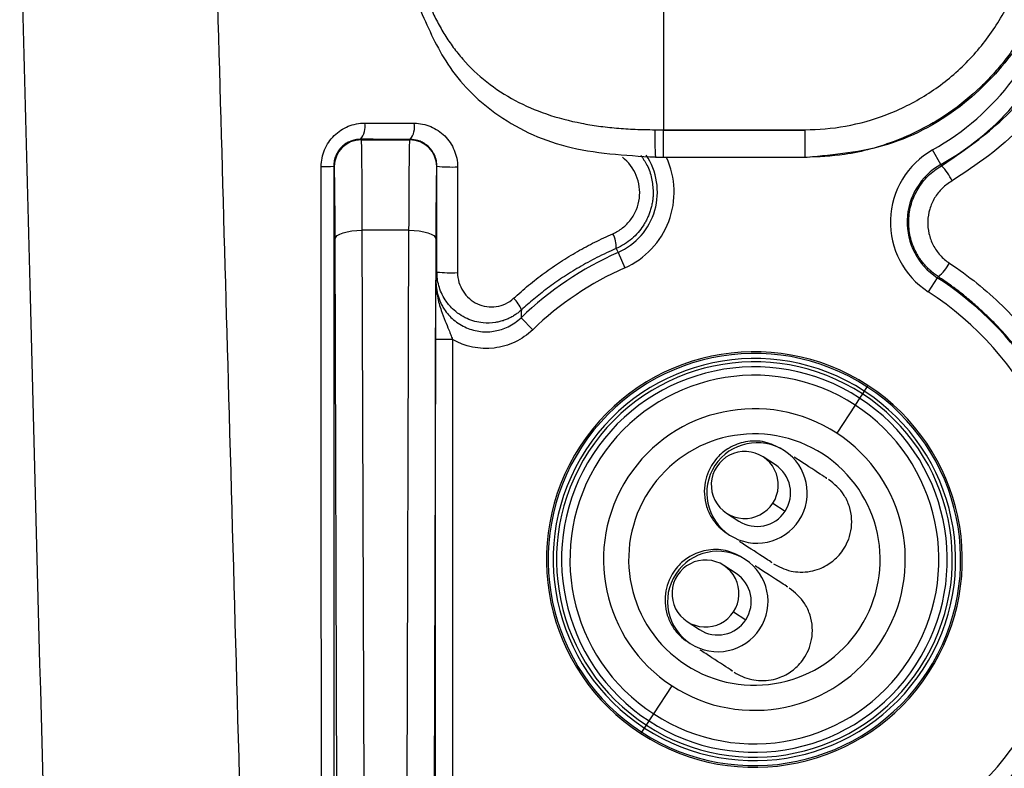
# Model space of a CAD drawing. Header units: millimetres. Extents: x 5 to 597, y 5 to 415.
# Tile 123 of 132: x 486.36 to 492.23, y 317.62 to 322.09. Entities that reach past the tile are written whole.
import ezdxf

# ---------------------------------------------------------------- set-up
doc = ezdxf.new("R2010")
doc.units = ezdxf.units.MM

msp = doc.modelspace()

# ---------------------------------------------------------------- linework, layer by layer
at = {"color": 7, "linetype": 'Continuous', "lineweight": 25}
for p, q in [((490.198, 324.537), (490.198, 321.4346)), ((490.1458, 321.4346), (490.198, 321.4346)), ((490.198, 321.4291), (490.198, 321.4346)), ((490.198, 321.4346), (491.0428, 321.4346)), ((490.198, 321.2691), (490.198, 321.4291)), ((491.0428, 321.4291), (490.198, 321.4291)), ((491.0428, 321.4291), (491.0428, 321.4346)), ((491.0428, 321.2691), (491.0428, 321.4291)), ((488.391, 321.3774), (488.3939, 321.3744)), ((488.3939, 321.3744), (488.6847, 321.3744)), ((488.6847, 321.3744), (488.687, 321.3767)), ((491.8513, 321.227), (491.8023, 321.314)), ((490.198, 321.2691), (490.1498, 321.2691)), ((491.0428, 321.2691), (490.198, 321.2691)), ((491.0546, 321.2691), (491.0428, 321.2691)), ((488.2339, 321.2144), (488.2305, 321.2179)), ((488.8463, 321.2161), (488.8447, 321.2144)), ((488.8462, 320.5849), (488.8463, 321.2161)), ((488.9692, 321.2126), (488.969, 320.5815)), ((491.8556, 321.2192), (491.8513, 321.227)), ((488.6794, 320.8349), (488.3991, 320.8349)), ((488.3991, 320.8349), (488.4145, 315.7292)), ((488.6641, 315.7292), (488.6794, 320.8349)), ((488.2542, 315.7665), (488.2392, 320.7828)), ((488.8394, 320.7828), (488.8244, 315.7665)), ((489.9153, 320.7256), (489.9259, 320.7016)), ((489.9259, 320.7016), (489.9664, 320.6104)), ((491.8301, 320.5513), (491.7758, 320.4675)), ((491.8346, 320.5581), (491.8301, 320.5513)), ((489.3479, 320.3126), (489.4172, 320.2407)), ((488.8384, 317.5548), (488.8384, 320.1834)), ((488.9384, 320.1834), (488.8384, 320.1834)), ((488.9384, 320.1834), (488.9384, 317.5548)), ((491.367, 319.8326), (491.3397, 319.7907)), ((491.3397, 319.7907), (491.2306, 319.6232)), ((490.8642, 319.4342), (490.7911, 319.4818)), ((490.9168, 319.5192), (490.9188, 319.518)), ((490.8491, 319.2053), (490.9223, 319.1577)), ((490.5727, 319.1467), (490.6458, 319.099)), ((490.5893, 319.0165), (490.5913, 319.0153)), ((490.6824, 318.8714), (490.6845, 318.87)), ((490.6299, 318.7863), (490.5568, 318.8339)), ((490.6149, 318.5574), (490.688, 318.5097)), ((490.3385, 318.4987), (490.4116, 318.4511)), ((490.3549, 318.3687), (490.357, 318.3673)), ((490.1389, 317.9474), (490.248, 318.115)), ((490.1116, 317.9055), (490.1389, 317.9474))]:
    msp.add_line(p, q, dxfattribs=at)
at = {"color": 8, "linetype": 'Continuous', "lineweight": 25}
for p, q in [((491.4107, 319.8997), (491.3943, 319.8745)), ((491.4161, 319.908), (491.4107, 319.8997)), ((491.3834, 319.8578), (491.367, 319.8326)), ((491.3943, 319.8745), (491.3834, 319.8578)), ((490.0952, 317.8804), (490.1116, 317.9055)), ((490.0624, 317.8301), (490.0679, 317.8385)), ((490.0679, 317.8385), (490.0843, 317.8636)), ((490.0843, 317.8636), (490.0952, 317.8804))]:
    msp.add_line(p, q, dxfattribs=at)
at = {"color": 7, "linetype": 'Continuous', "lineweight": 25, "flags": 128}
for points in [[(488.1574, 316.0919), (488.1569, 317.8335), (488.1566, 318.9605), (488.1563, 320.0874), (488.156, 321.2144)], [(488.2305, 321.2179), (488.2314, 318.3493), (488.2321, 316.0953)], [(488.2392, 320.7828), (488.2425, 320.7929), (488.2517, 320.8027), (488.2666, 320.8116), (488.2865, 320.8195), (488.3107, 320.826), (488.3382, 320.8308), (488.3681, 320.8338), (488.3991, 320.8349)], [(488.6794, 320.8349), (488.7105, 320.8338), (488.7404, 320.8308), (488.7679, 320.826), (488.7921, 320.8195), (488.812, 320.8116), (488.8269, 320.8027), (488.8361, 320.7929), (488.8394, 320.7828)]]:
    msp.add_lwpolyline(points, dxfattribs=at)
at = {"color": 8, "linetype": 'Continuous', "lineweight": 25}
for centre, radius, start, end in [((491.0393, 322.6691), 1.5551, 299.38159, 346.67892), ((491.0393, 322.6691), 1.655, 299.38159, 337.68241), ((489.7657, 321.0627), 0.4949, 293.93347, 24.64368)]:
    msp.add_arc(centre, radius, start, end, dxfattribs=at)
at = {"color": 7, "linetype": 'Continuous', "lineweight": 25}
for centre, radius, start, end in [((488.2982, 321.4525), 0.1194, 321.01379, 10.32572), ((488.59, 321.4517), 0.1226, 322.29341, 10.11217), ((491.8401, 321.3923), 1.6948, 178.56884, 184.17057), ((488.3939, 321.2144), 0.16, 90.00511, 179.99489), ((488.6847, 321.2144), 0.16, 0.00511, 89.99489), ((492.0451, 320.8827), 0.4949, 119.38159, 237.03856), ((489.7657, 321.0627), 0.395, 293.93347, 33.98814), ((488.171, 321.6899), 0.4757, 268.1852, 277.17816), ((488.9342, 322.1448), 0.9328, 264.59551, 272.1501), ((492.0451, 320.8827), 0.395, 119.38159, 237.03856), ((491.6217, 320.9914), 0.3265, 24.86235, 44.23506), ((489.7586, 320.7351), 0.157, 356.54884, 29.93289), ((490.7393, 318.8691), 2.005, 113.93347, 133.94541), ((490.7393, 318.8691), 1.9051, 113.93347, 133.94541), ((491.6914, 320.7474), 0.2373, 307.0835, 332.64908), ((488.934, 321.5135), 0.9327, 264.59532, 272.14987), ((490.7393, 318.8691), 2.005, 12.63289, 57.03856), ((489.1889, 320.3016), 0.1707, 19.52318, 47.86744), ((490.7393, 318.8691), 1.9051, 294.59335, 57.03856), ((490.7393, 318.8691), 1.24, 56.91754, 236.91754), ((490.7393, 318.8691), 1.23, 56.91754, 236.91754), ((490.7393, 318.8691), 1.2, 56.91754, 236.91754), ((490.7393, 318.8691), 1.18, 56.91754, 236.91754), ((490.7393, 318.8691), 1.15, 56.91754, 236.91754), ((490.7393, 318.8691), 1.1, 56.91754, 236.91754), ((490.7393, 318.8691), 1.24, 236.91754, 56.91754), ((490.7393, 318.8691), 1.23, 236.91754, 56.91754), ((490.7393, 318.8691), 1.2, 236.91754, 56.91754), ((490.7393, 318.8691), 1.18, 236.91754, 56.91754), ((490.7393, 318.8691), 1.15, 236.91754, 56.91754), ((490.7393, 318.8691), 1.1, 236.91754, 56.91754), ((490.7393, 318.8691), 0.9, 56.91754, 236.91754), ((490.7393, 318.8691), 0.75, 56.91754, 236.91754), ((490.7393, 318.8691), 0.9, 236.91754, 56.91754), ((490.7554, 319.2664), 0.3, 57.00731, 236.82776), ((490.7393, 318.8691), 0.75, 236.91754, 56.91754), ((490.6821, 319.3145), 0.1996, 326.82776, 147.00731), ((490.7546, 319.2669), 0.3, 237.00731, 56.82776), ((490.6817, 319.314), 0.1996, 146.82776, 327.00731), ((490.755, 319.2669), 0.1998, 326.86181, 56.86171), ((490.7547, 319.2666), 0.1998, 236.97337, 326.97326), ((490.5212, 318.6184), 0.3, 57.00731, 236.82776), ((490.4478, 318.6666), 0.1996, 326.82776, 147.00731), ((490.5204, 318.6189), 0.3, 237.00731, 56.82776), ((490.5207, 318.619), 0.1998, 326.86181, 56.86171), ((490.4475, 318.6661), 0.1996, 146.82776, 327.00731), ((490.5205, 318.6186), 0.1998, 236.97337, 326.97326)]:
    msp.add_arc(centre, radius, start, end, dxfattribs=at)
for points, knots in [([(486.5526, 315.4332), (486.5089, 317.1007), (486.444, 319.5794), (486.3791, 322.058), (486.3579, 322.8691)], [0, 0, 0, 0, 0.672769, 1, 1, 1, 1]), ([(491.0428, 321.4346), (491.1207, 321.4346), (491.2014, 321.4414), (491.3648, 321.4709), (491.4474, 321.4937), (491.6099, 321.5563), (491.6898, 321.5961), (491.8414, 321.692), (491.9131, 321.7481), (492.0438, 321.8735), (492.1027, 321.9428), (492.2047, 322.0901), (492.2477, 322.1681), (492.3166, 322.3275), (492.3425, 322.4089), (492.3783, 322.5705), (492.3882, 322.6505), (492.3911, 322.7281)], [0, 0, 0, 0, 0.125, 0.125, 0.25, 0.25, 0.375, 0.375, 0.5, 0.5, 0.625, 0.625, 0.75, 0.75, 0.875, 0.875, 1, 1, 1, 1]), ([(492.535, 322.553), (492.5244, 322.4732), (492.4946, 322.2483), (492.3125, 321.9074), (491.991, 321.5607), (491.5532, 321.316), (491.2166, 321.2843), (491.0546, 321.2691)], [0, 0, 0, 0, 0.112726, 0.317562, 0.528867, 0.773215, 1, 1, 1, 1]), ([(488.7918, 322.2026), (488.7976, 322.1884), (488.8092, 322.16), (488.8283, 322.1184), (488.8486, 322.0779), (488.8702, 322.0384), (488.8932, 321.9999), (488.9177, 321.9624), (488.9435, 321.9259), (488.9709, 321.8904), (489.0324, 321.817), (489.1394, 321.7148), (489.3077, 321.6054), (489.4986, 321.5234), (489.6691, 321.4787), (489.8106, 321.4553), (489.9176, 321.4434), (490.0299, 321.436), (490.1067, 321.4351), (490.1458, 321.4346)], [0, 0, 0, 0, 0.027867, 0.055653, 0.083391, 0.111114, 0.138858, 0.166654, 0.194537, 0.22254, 0.250696, 0.374673, 0.500017, 0.622596, 0.749756, 0.808937, 0.87028, 0.933926, 1, 1, 1, 1]), ([(488.7497, 322.1421), (488.798, 322.0329), (488.903, 321.7959), (489.1898, 321.5059), (489.6176, 321.3011), (489.9668, 321.2819), (490.1491, 321.2718)], [0, 0, 0, 0, 0.202514, 0.439374, 0.707496, 1, 1, 1, 1]), ([(488.156, 321.2144), (488.1559, 321.2318), (488.1577, 321.2489), (488.1644, 321.2825), (488.1695, 321.2992), (488.1895, 321.3467), (488.2092, 321.3757), (488.2574, 321.4232), (488.2864, 321.4422), (488.3484, 321.4674), (488.3819, 321.474), (488.4156, 321.4739)], [0, 0, 0, 0, 0.125, 0.125, 0.25, 0.25, 0.5, 0.5, 0.75, 0.75, 1, 1, 1, 1]), ([(488.7107, 321.4732), (488.7445, 321.4732), (488.7777, 321.4665), (488.8244, 321.4471), (488.8391, 321.4392), (488.8671, 321.4206), (488.8804, 321.4097), (488.9164, 321.3739), (488.9359, 321.3449), (488.9622, 321.282), (488.9692, 321.2475), (488.9692, 321.2126)], [0, 0, 0, 0, 0.25, 0.25, 0.375, 0.375, 0.5, 0.5, 0.75, 0.75, 1, 1, 1, 1]), ([(488.391, 321.3774), (488.3852, 321.3772), (488.3741, 321.3769), (488.3584, 321.3744), (488.3444, 321.3709), (488.3257, 321.3644), (488.3034, 321.353), (488.2786, 321.3335), (488.2582, 321.3097), (488.2425, 321.2814), (488.2324, 321.2504), (488.2311, 321.2287), (488.2305, 321.2179)], [0, 0, 0, 0, 0.072085, 0.137915, 0.197496, 0.250834, 0.381562, 0.500568, 0.628445, 0.750165, 0.875418, 1, 1, 1, 1]), ([(488.3939, 321.3744), (488.394, 321.3741), (488.3942, 321.3736), (488.3944, 321.3704), (488.3947, 321.3658), (488.3949, 321.3594), (488.3952, 321.3516), (488.3954, 321.3423), (488.3956, 321.3316), (488.3959, 321.3197), (488.3961, 321.3066), (488.3963, 321.2925), (488.3965, 321.2773), (488.3967, 321.2612), (488.3968, 321.2442), (488.397, 321.2265), (488.3972, 321.2081), (488.3974, 321.1891), (488.3975, 321.1696), (488.3977, 321.1496), (488.3978, 321.1292), (488.398, 321.1085), (488.3981, 321.0875), (488.3982, 321.0663), (488.3983, 321.045), (488.3984, 321.0237), (488.3985, 321.0022), (488.3986, 320.9808), (488.3987, 320.9595), (488.3988, 320.9383), (488.3989, 320.9172), (488.399, 320.8963), (488.399, 320.8756), (488.3991, 320.8552), (488.3991, 320.8416), (488.3991, 320.8349)], [0, 0, 0, 0, 0.038892, 0.077247, 0.115066, 0.152348, 0.189092, 0.225301, 0.260972, 0.296106, 0.330704, 0.364765, 0.398289, 0.431276, 0.463727, 0.495641, 0.527017, 0.557857, 0.588161, 0.617927, 0.647156, 0.675849, 0.704005, 0.731624, 0.758706, 0.785251, 0.81126, 0.836731, 0.861666, 0.886064, 0.909925, 0.933249, 0.956036, 0.978286, 1, 1, 1, 1]), ([(488.6794, 320.8349), (488.6795, 320.8473), (488.6795, 320.8727), (488.6797, 320.9107), (488.6798, 320.9494), (488.68, 320.9885), (488.6802, 321.0278), (488.6804, 321.0669), (488.6806, 321.1056), (488.6809, 321.1434), (488.6811, 321.18), (488.6814, 321.2149), (488.6818, 321.2477), (488.6821, 321.2779), (488.6825, 321.305), (488.6829, 321.3285), (488.6833, 321.3478), (488.6837, 321.3624), (488.6842, 321.3721), (488.6845, 321.3736), (488.6847, 321.3744)], [0, 0, 0, 0, 0.040221, 0.082247, 0.126077, 0.171711, 0.21915, 0.268392, 0.319439, 0.372289, 0.426944, 0.483402, 0.541664, 0.60173, 0.6636, 0.727273, 0.79275, 0.86003, 0.929113, 1, 1, 1, 1]), ([(488.8463, 321.2161), (488.8462, 321.2218), (488.8458, 321.2333), (488.8429, 321.2506), (488.8382, 321.2679), (488.8313, 321.2849), (488.8223, 321.3015), (488.8112, 321.3172), (488.7969, 321.3329), (488.7792, 321.3477), (488.7573, 321.3608), (488.727, 321.3733), (488.7024, 321.3754), (488.687, 321.3767)], [0, 0, 0, 0, 0.065125, 0.132227, 0.201402, 0.272737, 0.346311, 0.422196, 0.500459, 0.600246, 0.698858, 0.811038, 1, 1, 1, 1]), ([(489.8946, 320.8134), (489.9158, 320.8226), (489.9354, 320.8343), (489.9714, 320.8627), (489.9878, 320.8795), (490.0154, 320.9162), (490.027, 320.9368), (490.0443, 320.9796), (490.0502, 321.0022), (490.056, 321.0484), (490.0559, 321.0715), (490.0497, 321.1175), (490.0436, 321.14), (490.0172, 321.2037), (489.9886, 321.2414), (489.9523, 321.2698)], [0, 0, 0, 0, 0.125, 0.125, 0.25, 0.25, 0.375, 0.375, 0.5, 0.5, 0.625, 0.625, 0.75, 0.75, 1, 1, 1, 1]), ([(488.2392, 320.7828), (488.239, 320.841), (488.2387, 320.8991), (488.238, 321.0058), (488.2376, 321.0543), (488.2367, 321.1335), (488.2361, 321.1641), (488.235, 321.2043), (488.2345, 321.2139), (488.2339, 321.2144)], [0, 0, 0, 0, 0.25, 0.25, 0.5, 0.5, 0.75, 0.75, 1, 1, 1, 1]), ([(488.8447, 321.2144), (488.8441, 321.2139), (488.8436, 321.2043), (488.8425, 321.1641), (488.8419, 321.1335), (488.841, 321.0543), (488.8405, 321.0058), (488.8399, 320.8991), (488.8396, 320.841), (488.8394, 320.7828)], [0, 0, 0, 0, 0.25, 0.25, 0.5, 0.5, 0.75, 0.75, 1, 1, 1, 1]), ([(491.8346, 320.5581), (491.8269, 320.5634), (491.8118, 320.5737), (491.7909, 320.591), (491.7719, 320.6088), (491.7548, 320.6273), (491.7395, 320.646), (491.7258, 320.665), (491.7139, 320.6839), (491.6903, 320.7261), (491.665, 320.7956), (491.6556, 320.8949), (491.6712, 320.9929), (491.7045, 321.0686), (491.7415, 321.1223), (491.7741, 321.1587), (491.8119, 321.1921), (491.8409, 321.2101), (491.8556, 321.2192)], [0, 0, 0, 0, 0.035409, 0.069633, 0.102673, 0.134531, 0.165208, 0.194706, 0.223027, 0.250173, 0.37803, 0.499875, 0.624303, 0.749723, 0.809268, 0.87082, 0.934392, 1, 1, 1, 1]), ([(491.9179, 321.1287), (491.8965, 321.1165), (491.8771, 321.1018), (491.8422, 321.0676), (491.8268, 321.048), (491.8017, 321.0062), (491.7917, 320.9833), (491.7779, 320.9363), (491.774, 320.9121), (491.7726, 320.8627), (491.7749, 320.8384), (491.7858, 320.7906), (491.7944, 320.7674), (491.8168, 320.7242), (491.831, 320.7038), (491.8635, 320.6677), (491.8818, 320.6519), (491.9023, 320.6384)], [0, 0, 0, 0, 0.125, 0.125, 0.25, 0.25, 0.375, 0.375, 0.5, 0.5, 0.625, 0.625, 0.75, 0.75, 0.875, 0.875, 1, 1, 1, 1]), ([(490.1357, 321.0627), (490.1355, 321.0539), (490.1352, 321.0362), (490.1322, 321.0097), (490.1275, 320.9835), (490.1208, 320.9576), (490.1123, 320.9322), (490.1019, 320.9075), (490.0897, 320.8836), (490.0718, 320.8539), (490.0456, 320.8194), (490.0085, 320.7827), (489.965, 320.75), (489.9321, 320.7338), (489.9153, 320.7256)], [0, 0, 0, 0, 0.062114, 0.124346, 0.1867, 0.249182, 0.311796, 0.374545, 0.437435, 0.500469, 0.618299, 0.740824, 0.868056, 1, 1, 1, 1]), ([(489.3033, 320.4282), (489.318, 320.4414), (489.3472, 320.4679), (489.3924, 320.5061), (489.4385, 320.5431), (489.4857, 320.5787), (489.5339, 320.6131), (489.5993, 320.657), (489.6833, 320.7084), (489.7872, 320.7646), (489.8588, 320.7971), (489.8946, 320.8134)], [0, 0, 0, 0, 0.08332, 0.166561, 0.249787, 0.333064, 0.416456, 0.500028, 0.66663, 0.833117, 1, 1, 1, 1]), ([(489.9153, 320.7256), (489.8957, 320.7169), (489.8569, 320.6997), (489.8004, 320.6719), (489.746, 320.6432), (489.6938, 320.6135), (489.6437, 320.5831), (489.5957, 320.552), (489.5497, 320.5205), (489.5058, 320.4885), (489.464, 320.4563), (489.4241, 320.4239), (489.386, 320.3915), (489.3617, 320.3695), (489.3497, 320.3586)], [0, 0, 0, 0, 0.0952394, 0.188319, 0.279237, 0.367992, 0.4545823, 0.5390066, 0.6212635, 0.7013519, 0.7792707, 0.8550188, 0.9285955, 1, 1, 1, 1]), ([(491.9023, 320.6384), (492.0163, 320.563), (492.1215, 320.4779), (492.2662, 320.3359), (492.3122, 320.2862), (492.3999, 320.182), (492.4416, 320.1271), (492.5575, 319.9586), (492.6231, 319.84), (492.7315, 319.5908), (492.7743, 319.4588), (492.8036, 319.3259)], [0, 0, 0, 0, 0.25, 0.25, 0.375, 0.375, 0.5, 0.5, 0.75, 0.75, 1, 1, 1, 1]), ([(489.3497, 320.3586), (489.344, 320.3536), (489.3325, 320.3434), (489.3134, 320.3297), (489.2927, 320.3171), (489.2703, 320.3059), (489.2465, 320.2965), (489.2215, 320.289), (489.1798, 320.2805), (489.1127, 320.2785), (489.0215, 320.3026), (488.9449, 320.3548), (488.8977, 320.4123), (488.8718, 320.4598), (488.8566, 320.5025), (488.8477, 320.5443), (488.8467, 320.5717), (488.8462, 320.5849)], [0, 0, 0, 0, 0.032633, 0.066431, 0.101338, 0.137283, 0.174176, 0.211904, 0.250342, 0.35797, 0.500087, 0.651495, 0.749598, 0.817861, 0.882584, 0.943365, 1, 1, 1, 1]), ([(488.969, 320.5815), (488.969, 320.5417), (488.9806, 320.5031), (489.0228, 320.4375), (489.0531, 320.4112), (489.1225, 320.3791), (489.1622, 320.3731), (489.2382, 320.3845), (489.2744, 320.4015), (489.3033, 320.4282)], [0, 0, 0, 0, 0.25, 0.25, 0.5, 0.5, 0.75, 0.75, 1, 1, 1, 1]), ([(492.6957, 319.3076), (492.6909, 319.3286), (492.6812, 319.3706), (492.6641, 319.4331), (492.6451, 319.495), (492.6241, 319.5563), (492.6012, 319.6168), (492.5763, 319.6767), (492.5496, 319.7357), (492.5209, 319.7938), (492.4904, 319.851), (492.458, 319.9071), (492.4239, 319.9623), (492.388, 320.0163), (492.3504, 320.0691), (492.311, 320.1207), (492.2701, 320.1711), (492.2275, 320.2201), (492.1834, 320.2677), (492.1378, 320.3139), (492.0906, 320.3586), (492.0421, 320.4018), (491.9922, 320.4434), (491.941, 320.4834), (491.8885, 320.5218), (491.8525, 320.546), (491.8346, 320.5581)], [0, 0, 0, 0, 0.041443, 0.082901, 0.124374, 0.165863, 0.207369, 0.248891, 0.290431, 0.33199, 0.373568, 0.415166, 0.456785, 0.498424, 0.540086, 0.58177, 0.623477, 0.665209, 0.706964, 0.748746, 0.790553, 0.832386, 0.874247, 0.916136, 0.958053, 1, 1, 1, 1]), ([(488.8384, 320.1834), (488.8384, 320.2179), (488.8385, 320.2514), (488.8387, 320.3164), (488.8388, 320.3465), (488.8393, 320.4319), (488.8397, 320.4815), (488.8402, 320.5298)], [0, 0, 0, 0, 0.25, 0.25, 0.5, 0.5, 1, 1, 1, 1]), ([(488.8402, 320.5298), (488.8403, 320.52), (488.8407, 320.5003), (488.8436, 320.4707), (488.8491, 320.4359), (488.8582, 320.3971), (488.8737, 320.3477), (488.894, 320.2959), (488.9139, 320.2481), (488.9284, 320.2115), (488.9352, 320.1925), (488.9384, 320.1834)], [0, 0, 0, 0, 0.082206, 0.165264, 0.249414, 0.376414, 0.498932, 0.683118, 0.839558, 0.923299, 1, 1, 1, 1]), ([(488.8402, 320.5298), (488.8403, 320.5224), (488.8406, 320.5074), (488.8433, 320.4844), (488.8478, 320.4607), (488.8545, 320.4365), (488.8636, 320.412), (488.8751, 320.3875), (488.8988, 320.3473), (488.9441, 320.2957), (489.0196, 320.2488), (489.1062, 320.2259), (489.1782, 320.2285), (489.2325, 320.2422), (489.2718, 320.258), (489.3119, 320.2809), (489.3357, 320.3019), (489.3479, 320.3126)], [0, 0, 0, 0, 0.0314874, 0.0644344, 0.0988432, 0.1346979, 0.1719609, 0.2105707, 0.2504397, 0.3715468, 0.5001538, 0.6250259, 0.749878, 0.8033815, 0.8643082, 0.9306237, 1, 1, 1, 1]), ([(489.4172, 320.2407), (489.3858, 320.2105), (489.3505, 320.1861), (489.272, 320.1487), (489.2305, 320.1367), (489.1013, 320.1212), (489.0131, 320.1397), (488.9384, 320.1834)], [0, 0, 0, 0, 0.25, 0.25, 0.5, 0.5, 1, 1, 1, 1]), ([(490.9037, 319.5278), (490.8707, 319.5447), (490.804, 319.5787), (490.6891, 319.5784), (490.5931, 319.5428), (490.515, 319.4812), (490.4667, 319.4082), (490.4427, 319.3291), (490.4382, 319.2574), (490.4515, 319.1846), (490.4819, 319.1185), (490.5242, 319.0636), (490.5593, 319.0376), (490.5762, 319.0251)], [0, 0, 0, 0, 0.12217, 0.246597, 0.355919, 0.441773, 0.554641, 0.624701, 0.700819, 0.779686, 0.857722, 0.931843, 1, 1, 1, 1]), ([(491.1636, 319.3585), (491.1696, 319.3546), (491.1848, 319.3447), (491.0554, 319.429), (490.9991, 319.4657), (490.9774, 319.4798)], [0, 0, 0, 0, 0.288566, 0.726244, 1, 1, 1, 1]), ([(490.854, 318.8441), (490.8853, 318.8269), (490.9414, 318.7961), (491.0474, 318.7903), (491.1235, 318.8111), (491.168, 318.8321), (491.2057, 318.8578), (491.2392, 318.8883), (491.2706, 318.9271), (491.2988, 318.9787), (491.3179, 319.0426), (491.322, 319.1148), (491.3078, 319.188), (491.2647, 319.2801), (491.2151, 319.3199), (491.1816, 319.3468)], [0, 0, 0, 0, 0.171018, 0.307297, 0.361394, 0.405429, 0.439884, 0.471602, 0.511938, 0.561732, 0.620628, 0.687444, 0.760423, 0.837724, 1, 1, 1, 1]), ([(492.8036, 319.3259), (492.8078, 319.3062), (492.8161, 319.2668), (492.8264, 319.2072), (492.8351, 319.1475), (492.842, 319.0875), (492.8472, 319.0273), (492.8506, 318.9668), (492.8523, 318.9061), (492.8522, 318.8451), (492.8483, 318.7144), (492.8269, 318.5141), (492.7638, 318.25), (492.6686, 317.9955), (492.5668, 317.8027), (492.4782, 317.6654), (492.4142, 317.5767), (492.3459, 317.4919), (492.2736, 317.4108), (492.222, 317.3601), (492.1962, 317.3347)], [0, 0, 0, 0, 0.027846, 0.055647, 0.083426, 0.111208, 0.139017, 0.166875, 0.194807, 0.222837, 0.250987, 0.37526, 0.499935, 0.624612, 0.749094, 0.799748, 0.850027, 0.900068, 0.950012, 1, 1, 1, 1]), ([(490.8361, 318.8558), (490.8419, 318.852), (490.8566, 318.8424), (490.7278, 318.9263), (490.6715, 318.963), (490.6499, 318.9771)], [0, 0, 0, 0, 0.282251, 0.723818, 1, 1, 1, 1]), ([(490.6692, 318.8801), (490.6362, 318.8969), (490.5697, 318.9308), (490.4547, 318.9306), (490.3586, 318.895), (490.2805, 318.8334), (490.2322, 318.7604), (490.2082, 318.6813), (490.2037, 318.6097), (490.217, 318.5368), (490.2474, 318.4707), (490.2897, 318.4158), (490.3248, 318.3898), (490.3416, 318.3773)], [0, 0, 0, 0, 0.122641, 0.247164, 0.356375, 0.442057, 0.554717, 0.624674, 0.700705, 0.779515, 0.857541, 0.931714, 1, 1, 1, 1]), ([(492.1153, 317.4108), (492.1307, 317.4256), (492.1614, 317.4553), (492.2058, 317.5018), (492.249, 317.5499), (492.2908, 317.5996), (492.3311, 317.651), (492.37, 317.7039), (492.4073, 317.7584), (492.4431, 317.8143), (492.4771, 317.8717), (492.5094, 317.9305), (492.5398, 317.9907), (492.5684, 318.0522), (492.5951, 318.1149), (492.6197, 318.1788), (492.6423, 318.2439), (492.6628, 318.31), (492.6811, 318.3771), (492.6972, 318.4452), (492.711, 318.5141), (492.7224, 318.5839), (492.7314, 318.6543), (492.738, 318.7254), (492.7422, 318.7971), (492.7428, 318.845), (492.7431, 318.8691)], [0, 0, 0, 0, 0.039186, 0.078585, 0.118198, 0.158024, 0.198063, 0.238316, 0.278782, 0.319463, 0.360357, 0.401467, 0.442792, 0.484334, 0.526092, 0.568069, 0.610264, 0.652679, 0.695314, 0.73817, 0.781249, 0.82455, 0.868076, 0.911825, 0.9558, 1, 1, 1, 1]), ([(490.9292, 318.7106), (490.9353, 318.7067), (490.9505, 318.6968), (490.8211, 318.7811), (490.7648, 318.8177), (490.7432, 318.8318)], [0, 0, 0, 0, 0.288801, 0.726836, 1, 1, 1, 1]), ([(490.6196, 318.1962), (490.6509, 318.1791), (490.707, 318.1483), (490.813, 318.1424), (490.8891, 318.1632), (490.9336, 318.1843), (490.9713, 318.2099), (491.0048, 318.2405), (491.0362, 318.2792), (491.0645, 318.3309), (491.0835, 318.3947), (491.0876, 318.4669), (491.0734, 318.5401), (491.0303, 318.6322), (490.9807, 318.672), (490.9472, 318.6989)], [0, 0, 0, 0, 0.17116, 0.30748, 0.361568, 0.405579, 0.440001, 0.471685, 0.511984, 0.56174, 0.620602, 0.68739, 0.760353, 0.837654, 1, 1, 1, 1]), ([(490.6017, 318.2079), (490.6075, 318.2041), (490.6223, 318.1945), (490.4935, 318.2784), (490.4373, 318.315), (490.4157, 318.3291)], [0, 0, 0, 0, 0.2824645, 0.7244024, 1, 1, 1, 1])]:
    msp.add_open_spline(points, degree=3, knots=knots, dxfattribs=at)
at = {"color": 8, "linetype": 'Continuous', "lineweight": 25}
for points, knots in [([(487.5183, 322.8691), (487.5477, 321.8249), (487.6112, 319.5666), (487.6747, 317.3082), (487.7089, 316.094)], [0, 0, 0, 0, 0.462357, 1, 1, 1, 1]), ([(492.5426, 322.6817), (492.5192, 322.5151), (492.4818, 322.2493), (492.3322, 321.9842), (492.233, 321.8474), (492.1648, 321.7663), (492.0578, 321.6559), (491.8742, 321.5063), (491.6005, 321.363), (491.3062, 321.2812), (491.1211, 321.2727), (491.0428, 321.2691)], [0, 0, 0, 0, 0.2201031, 0.3513365, 0.3970438, 0.4437014, 0.4913096, 0.6002395, 0.7553509, 0.8966198, 1, 1, 1, 1]), ([(491.8556, 321.2192), (491.9753, 321.3011), (492.2161, 321.4659), (492.4513, 321.754), (492.5285, 321.9565), (492.5532, 322.0211)], [0, 0, 0, 0, 0.402172, 0.809209, 1, 1, 1, 1]), ([(492.5594, 321.7844), (492.4884, 321.6674), (492.3259, 321.3996), (492.0649, 321.2263), (491.9179, 321.1287)], [0, 0, 0, 0, 0.437146, 1, 1, 1, 1]), ([(490.0612, 321.2824), (490.0744, 321.2632), (490.1036, 321.221), (490.13, 321.1454), (490.1338, 321.09), (490.1357, 321.0627)], [0, 0, 0, 0, 0.296123, 0.653744, 1, 1, 1, 1])]:
    msp.add_open_spline(points, degree=3, knots=knots, dxfattribs=at)
at = {"color": 7, "linetype": 'Continuous', "lineweight": 25}
for points in [[(488.4156, 321.4739), (488.5139, 321.4737), (488.6122, 321.4735), (488.7107, 321.4732)], [(488.687, 321.3767), (488.5882, 321.3769), (488.4895, 321.3772), (488.391, 321.3774)], [(488.8402, 320.5298), (488.8422, 320.5483), (488.8442, 320.5667), (488.8462, 320.5849)], [(489.3497, 320.3586), (489.3491, 320.3434), (489.3485, 320.3281), (489.3479, 320.3126)]]:
    msp.add_open_spline(points, degree=3, dxfattribs=at)

doc.saveas('drawing.dxf')
